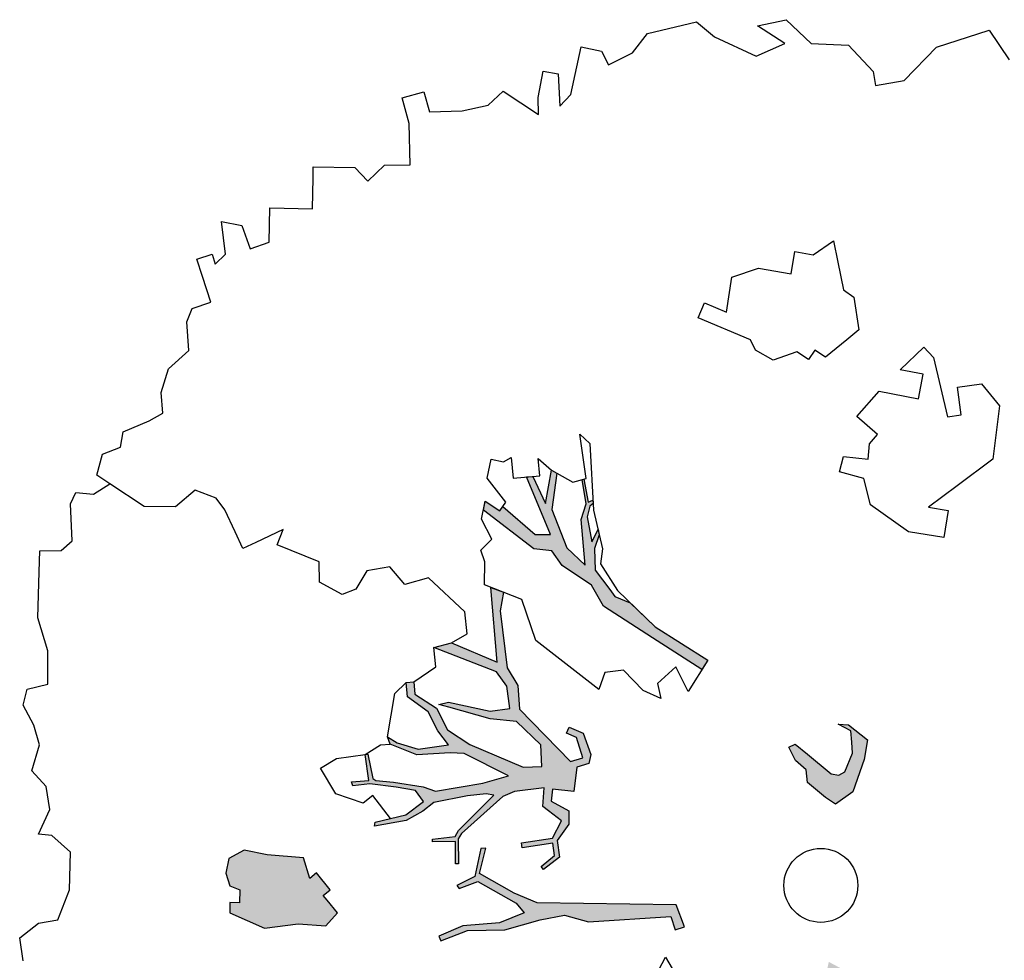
# Model space of a CAD drawing. Header units: feet. Extents: x 1377751 to 1381179, y 448542 to 452320.
# Tile 3 of 205: x 1377962 to 1377975, y 448809 to 448822. Entities that reach past the tile are written whole.
import ezdxf

# ---------------------------------------------------------------- set-up
doc = ezdxf.new("R2010")
doc.units = ezdxf.units.FT
doc.header["$MEASUREMENT"] = 0
doc.layers.add('MA- HONEY LOCUST TREE', color=3, linetype='Continuous')
doc.layers.add('VG_P_Cells', color=3, linetype='Continuous')

# ---------------------------------------------------------------- blocks, each defined once
blk = doc.blocks.new('HONEY LOCUST')
at = {"layer": 'MA- HONEY LOCUST TREE'}
h = blk.add_hatch(color=256, dxfattribs=at)
h.dxf.hatch_style = 1
edge = h.paths.add_edge_path()
edge.add_line((-0.074, -1.867), (-0.35, -3.729))
edge.add_line((-0.35, -3.729), (-0.52, -4.017))
edge.add_line((-0.52, -4.017), (-0.848, -4.448))
edge.add_line((-0.848, -4.448), (-1.173, -4.317))
edge.add_line((-1.173, -4.317), (-1.18, -4.383))
edge.add_line((-1.18, -4.383), (-0.814, -4.514))
edge.add_line((-0.814, -4.514), (-0.728, -4.771))
edge.add_line((-0.728, -4.771), (-0.682, -4.746))
edge.add_line((-0.682, -4.746), (-0.744, -4.483))
edge.add_line((-0.744, -4.483), (-0.385, -4.008))
edge.add_line((-0.385, -4.008), (-0.24, -3.918))
edge.add_line((-0.24, -3.918), (-0.149, -4.267))
edge.add_line((-0.149, -4.267), (-0.175, -4.763))
edge.add_line((-0.175, -4.763), (-0.08, -5.104))
edge.add_line((-0.08, -5.104), (-0.016, -5.084))
edge.add_line((-0.016, -5.084), (-0.105, -4.708))
edge.add_line((-0.105, -4.708), (-0.049, -4.207))
edge.add_line((-0.049, -4.207), (-0.118, -3.719))
edge.add_line((-0.118, -3.719), (-0.135, -3.383))
edge.add_line((-0.135, -3.383), (-0.006, -3.071))
edge.add_line((-0.006, -3.071), (0.071, -1.959))
edge.add_line((0.071, -1.959), (0.257, -1.927))
edge.add_line((0.257, -1.927), (0.234, -1.797))
edge.add_line((0.234, -1.797), (-0.074, -1.867))
edge = h.paths.add_edge_path()
edge.add_line((-4.328, -3.7), (-3.551, -3.71))
edge.add_line((-3.551, -3.71), (-3.297, -3.598))
edge.add_line((-3.297, -3.598), (-2.977, -3.617))
edge.add_line((-2.977, -3.617), (-2.183, -3.028))
edge.add_line((-2.183, -3.028), (-2.214, -2.855))
edge.add_line((-2.214, -2.855), (-2.496, -2.906))
edge.add_line((-2.496, -2.906), (-2.571, -3.031))
edge.add_line((-2.571, -3.031), (-2.647, -2.986))
edge.add_line((-2.647, -2.986), (-2.54, -2.806))
edge.add_line((-2.54, -2.806), (-2.242, -2.743))
edge.add_line((-2.242, -2.743), (-2.126, -2.787))
edge.add_line((-2.126, -2.787), (-2.098, -2.955))
edge.add_line((-2.098, -2.955), (-1.777, -3.035))
edge.add_line((-1.777, -3.035), (-1.847, -3.317))
edge.add_line((-1.847, -3.317), (-1.688, -3.357))
edge.add_line((-1.688, -3.357), (-1.528, -3.136))
edge.add_line((-1.528, -3.136), (-1.348, -3.16))
edge.add_line((-1.348, -3.16), (-1.152, -3.348))
edge.add_line((-1.152, -3.348), (-0.923, -3.344))
edge.add_line((-0.923, -3.344), (-0.787, -3.584))
edge.add_line((-0.787, -3.584), (-0.831, -3.609))
edge.add_line((-0.831, -3.609), (-0.953, -3.41))
edge.add_line((-0.953, -3.41), (-1.121, -3.412))
edge.add_line((-1.121, -3.412), (-1.115, -3.828))
edge.add_line((-1.115, -3.828), (-1.184, -3.829))
edge.add_line((-1.184, -3.829), (-1.19, -3.407))
edge.add_line((-1.19, -3.407), (-1.407, -3.252))
edge.add_line((-1.407, -3.252), (-1.565, -3.412))
edge.add_line((-1.565, -3.412), (-1.631, -3.479))
edge.add_line((-1.631, -3.479), (-1.881, -3.427))
edge.add_line((-1.881, -3.427), (-1.882, -3.834))
edge.add_line((-1.882, -3.834), (-1.836, -3.995))
edge.add_line((-1.836, -3.995), (-1.416, -4.617))
edge.add_line((-1.416, -4.617), (-1.35, -4.671))
edge.add_line((-1.35, -4.671), (-1.012, -4.713))
edge.add_line((-1.012, -4.713), (-1.017, -4.75))
edge.add_line((-1.017, -4.75), (-1.318, -4.712))
edge.add_line((-1.318, -4.712), (-1.357, -5.022))
edge.add_line((-1.357, -5.022), (-1.393, -5.017))
edge.add_line((-1.393, -5.017), (-1.385, -4.708))
edge.add_line((-1.385, -4.708), (-1.459, -4.653))
edge.add_line((-1.459, -4.653), (-1.871, -4.116))
edge.add_line((-1.871, -4.116), (-1.902, -4.214))
edge.add_line((-1.902, -4.214), (-1.907, -4.471))
edge.add_line((-1.907, -4.471), (-1.881, -4.93))
edge.add_line((-1.881, -4.93), (-1.783, -5.095))
edge.add_line((-1.783, -5.095), (-1.689, -5.337))
edge.add_line((-1.689, -5.337), (-1.67, -5.769))
edge.add_line((-1.67, -5.769), (-1.722, -5.754))
edge.add_line((-1.722, -5.754), (-1.767, -5.331))
edge.add_line((-1.767, -5.331), (-1.911, -5.069))
edge.add_line((-1.911, -5.069), (-2.073, -5.157))
edge.add_line((-2.073, -5.157), (-2.153, -5.409))
edge.add_line((-2.153, -5.409), (-2.243, -5.757))
edge.add_line((-2.243, -5.757), (-2.246, -5.987))
edge.add_line((-2.246, -5.987), (-2.304, -5.997))
edge.add_line((-2.304, -5.997), (-2.291, -5.762))
edge.add_line((-2.291, -5.762), (-2.646, -5.766))
edge.add_line((-2.646, -5.766), (-2.646, -5.729))
edge.add_line((-2.646, -5.729), (-2.311, -5.706))
edge.add_line((-2.311, -5.706), (-2.278, -5.67))
edge.add_line((-2.278, -5.67), (-2.222, -5.437))
edge.add_line((-2.222, -5.437), (-2.11, -5.047))
edge.add_line((-2.11, -5.047), (-2.029, -4.89))
edge.add_line((-2.029, -4.89), (-2.051, -4.242))
edge.add_line((-2.051, -4.242), (-2.105, -3.886))
edge.add_line((-2.105, -3.886), (-2.483, -4.439))
edge.add_line((-2.483, -4.439), (-2.516, -4.623))
edge.add_line((-2.516, -4.623), (-2.551, -5.076))
edge.add_line((-2.551, -5.076), (-2.74, -5.411))
edge.add_line((-2.74, -5.411), (-2.844, -5.435))
edge.add_line((-2.844, -5.435), (-2.746, -5.315))
edge.add_line((-2.746, -5.315), (-2.623, -5.049))
edge.add_line((-2.623, -5.049), (-2.627, -4.631))
edge.add_line((-2.627, -4.631), (-2.831, -4.752))
edge.add_line((-2.831, -4.752), (-3.106, -4.845))
edge.add_line((-3.106, -4.845), (-3.342, -5.097))
edge.add_line((-3.342, -5.097), (-3.537, -5.09))
edge.add_line((-3.537, -5.09), (-3.533, -4.986))
edge.add_line((-3.533, -4.986), (-3.365, -4.992))
edge.add_line((-3.365, -4.992), (-3.139, -4.727))
edge.add_line((-3.139, -4.727), (-2.828, -4.621))
edge.add_line((-2.828, -4.621), (-2.591, -4.346))
edge.add_line((-2.591, -4.346), (-2.192, -3.672))
edge.add_line((-2.192, -3.672), (-2.171, -3.422))
edge.add_line((-2.171, -3.422), (-2.463, -3.397))
edge.add_line((-2.463, -3.397), (-2.819, -3.681))
edge.add_line((-2.819, -3.681), (-2.901, -4.03))
edge.add_line((-2.901, -4.03), (-3.13, -4.562))
edge.add_line((-3.13, -4.562), (-3.184, -4.688))
edge.add_line((-3.184, -4.688), (-3.2, -4.558))
edge.add_line((-3.2, -4.558), (-3.004, -4.012))
edge.add_line((-3.004, -4.012), (-3.004, -3.748))
edge.add_line((-3.004, -3.748), (-3.308, -3.748))
edge.add_line((-3.308, -3.748), (-3.52, -3.86))
edge.add_line((-3.52, -3.86), (-3.955, -4.657))
edge.add_line((-3.955, -4.657), (-3.989, -4.411))
edge.add_line((-3.989, -4.411), (-3.646, -3.834))
edge.add_line((-3.646, -3.834), (-4.66, -3.783))
edge.add_line((-4.66, -3.783), (-4.574, -3.625))
edge.add_line((-4.574, -3.625), (-4.328, -3.7))
edge = h.paths.add_edge_path()
edge.add_line((-2.206, 0.627), (-2.178, 0.765))
edge.add_line((-2.178, 0.765), (-1.943, 0.991))
edge.add_line((-1.943, 0.991), (-1.689, 0.913))
edge.add_line((-1.689, 0.913), (-1.273, 0.7))
edge.add_line((-1.273, 0.7), (-1.139, 0.447))
edge.add_line((-1.139, 0.447), (-1.246, 0.324))
edge.add_line((-1.246, 0.324), (-1.482, 0.112))
edge.add_line((-1.482, 0.112), (-1.654, 0.117))
edge.add_line((-1.654, 0.117), (-1.798, -0.009))
edge.add_line((-1.798, -0.009), (-1.988, -0.074))
edge.add_line((-1.988, -0.074), (-2.018, 0.014))
edge.add_line((-2.018, 0.014), (-1.858, 0.163))
edge.add_line((-1.858, 0.163), (-1.555, 0.445))
edge.add_line((-1.555, 0.445), (-1.524, 0.546))
edge.add_line((-1.524, 0.546), (-1.556, 0.63))
edge.add_line((-1.556, 0.63), (-1.794, 0.766))
edge.add_line((-1.794, 0.766), (-1.942, 0.775))
edge.add_line((-1.942, 0.775), (-2.093, 0.784))
edge.add_line((-2.093, 0.784), (-2.206, 0.627))
edge = h.paths.add_edge_path()
edge.add_line((0.961, 0.076), (1.125, 0.303))
edge.add_line((1.125, 0.303), (1.497, 0.09))
edge.add_line((1.497, 0.09), (1.752, -0.111))
edge.add_line((1.752, -0.111), (1.752, -0.274))
edge.add_line((1.752, -0.274), (1.499, -0.274))
edge.add_line((1.499, -0.274), (1.304, -0.064))
edge.add_line((1.304, -0.064), (1.344, -0.301))
edge.add_line((1.344, -0.301), (1.259, -0.347))
edge.add_line((1.259, -0.347), (1.202, -0.012))
edge.add_line((1.202, -0.012), (0.961, 0.076))
edge = h.paths.add_edge_path()
edge.add_line((2.601, 0.256), (2.739, 0.373))
edge.add_line((2.739, 0.373), (3.255, 0.433))
edge.add_line((3.255, 0.433), (3.502, 0.411))
edge.add_line((3.502, 0.411), (3.621, 0.45))
edge.add_line((3.621, 0.45), (3.589, 0.503))
edge.add_line((3.589, 0.503), (3.492, 0.445))
edge.add_line((3.492, 0.445), (3.305, 0.476))
edge.add_line((3.305, 0.476), (3.362, 0.57))
edge.add_line((3.362, 0.57), (3.752, 0.703))
edge.add_line((3.752, 0.703), (3.96, 0.827))
edge.add_line((3.96, 0.827), (4.041, 0.843))
edge.add_line((4.041, 0.843), (3.91, 0.86))
edge.add_line((3.91, 0.86), (3.555, 0.73))
edge.add_line((3.555, 0.73), (3.297, 0.667))
edge.add_line((3.297, 0.667), (3.116, 0.622))
edge.add_line((3.116, 0.622), (2.76, 0.581))
edge.add_line((2.76, 0.581), (2.601, 0.256))
edge = h.paths.add_edge_path()
edge.add_line((-1.204, 3.024), (-1.081, 3.28))
edge.add_line((-1.081, 3.28), (-1.122, 4.089))
edge.add_line((-1.122, 4.089), (-1.614, 4.744))
edge.add_line((-1.614, 4.744), (-2.16, 4.886))
edge.add_line((-2.16, 4.886), (-2.151, 4.976))
edge.add_line((-2.151, 4.976), (-2.008, 4.962))
edge.add_line((-2.008, 4.962), (-1.855, 4.901))
edge.add_line((-1.855, 4.901), (-1.66, 4.86))
edge.add_line((-1.66, 4.86), (-1.606, 4.881))
edge.add_line((-1.606, 4.881), (-1.494, 4.788))
edge.add_line((-1.494, 4.788), (-1.44, 4.69))
edge.add_line((-1.44, 4.69), (-1.215, 4.489))
edge.add_line((-1.215, 4.489), (-1.237, 4.87))
edge.add_line((-1.237, 4.87), (-1.178, 5.189))
edge.add_line((-1.178, 5.189), (-1.09, 5.173))
edge.add_line((-1.09, 5.173), (-1.082, 4.487))
edge.add_line((-1.082, 4.487), (-0.883, 4.082))
edge.add_line((-0.883, 4.082), (-0.864, 3.491))
edge.add_line((-0.864, 3.491), (-0.771, 3.242))
edge.add_line((-0.771, 3.242), (-0.595, 3.213))
edge.add_line((-0.595, 3.213), (-0.462, 3.482))
edge.add_line((-0.462, 3.482), (-0.372, 4.13))
edge.add_line((-0.372, 4.13), (-0.498, 4.612))
edge.add_line((-0.498, 4.612), (-0.463, 4.56))
edge.add_line((-0.463, 4.56), (-0.198, 4.737))
edge.add_line((-0.198, 4.737), (-0.041, 5.026))
edge.add_line((-0.041, 5.026), (0.016, 4.995))
edge.add_line((0.016, 4.995), (-0.208, 4.582))
edge.add_line((-0.208, 4.582), (-0.259, 4.383))
edge.add_line((-0.259, 4.383), (-0.196, 4.041))
edge.add_line((-0.196, 4.041), (-0.202, 3.561))
edge.add_line((-0.202, 3.561), (-0.277, 3.424))
edge.add_line((-0.277, 3.424), (-0.342, 3.024))
edge.add_line((-0.342, 3.024), (-0.477, 2.88))
edge.add_line((-0.477, 2.88), (-0.989, 3.103))
edge.add_line((-0.989, 3.103), (-1.204, 3.024))
edge = h.paths.add_edge_path()
edge.add_line((-3.183, -1.103), (-3.697, -1.708))
edge.add_line((-3.697, -1.708), (-4.208, -2.309))
edge.add_line((-4.208, -2.309), (-4.508, -2.432))
edge.add_line((-4.508, -2.432), (-4.824, -2.791))
edge.add_line((-4.824, -2.791), (-5.042, -2.903))
edge.add_line((-5.042, -2.903), (-5.101, -3.141))
edge.add_line((-5.101, -3.141), (-5.708, -3.746))
edge.add_line((-5.708, -3.746), (-5.824, -3.705))
edge.add_line((-5.824, -3.705), (-5.667, -3.526))
edge.add_line((-5.667, -3.526), (-5.72, -3.479))
edge.add_line((-5.72, -3.479), (-5.29, -3.097))
edge.add_line((-5.29, -3.097), (-5.263, -2.889))
edge.add_line((-5.263, -2.889), (-6.076, -3.109))
edge.add_line((-6.076, -3.109), (-6.072, -3.022))
edge.add_line((-6.072, -3.022), (-5.684, -2.901))
edge.add_line((-5.684, -2.901), (-6.12, -2.76))
edge.add_line((-6.12, -2.76), (-6.071, -2.695))
edge.add_line((-6.071, -2.695), (-5.592, -2.828))
edge.add_line((-5.592, -2.828), (-5.056, -2.696))
edge.add_line((-5.056, -2.696), (-4.789, -2.481))
edge.add_line((-4.789, -2.481), (-5.409, -2.452))
edge.add_line((-5.409, -2.452), (-5.608, -2.357))
edge.add_line((-5.608, -2.357), (-5.941, -2.366))
edge.add_line((-5.941, -2.366), (-5.944, -2.344))
edge.add_line((-5.944, -2.344), (-5.626, -2.33))
edge.add_line((-5.626, -2.33), (-5.647, -2.26))
edge.add_line((-5.647, -2.26), (-5.601, -2.264))
edge.add_line((-5.601, -2.264), (-5.571, -2.313))
edge.add_line((-5.571, -2.313), (-5.433, -2.367))
edge.add_line((-5.433, -2.367), (-5.09, -2.348))
edge.add_line((-5.09, -2.348), (-5.243, -2.244))
edge.add_line((-5.243, -2.244), (-5.172, -2.237))
edge.add_line((-5.172, -2.237), (-4.995, -2.325))
edge.add_line((-4.995, -2.325), (-4.706, -2.353))
edge.add_line((-4.706, -2.353), (-4.42, -2.191))
edge.add_line((-4.42, -2.191), (-4.318, -2.138))
edge.add_line((-4.318, -2.138), (-4.203, -1.943))
edge.add_line((-4.203, -1.943), (-3.837, -1.654))
edge.add_line((-3.837, -1.654), (-3.298, -1.008))
edge.add_line((-3.298, -1.008), (-3.183, -1.103))
h = blk.add_hatch(color=256, dxfattribs=at)
edge = h.paths.add_edge_path()
edge.add_line((-0.575, -6.422), (-0.761, -6.537))
edge.add_line((-0.761, -6.537), (-0.831, -6.58))
edge.add_line((-0.831, -6.58), (-0.896, -6.476))
edge.add_line((-0.896, -6.476), (-1.146, -6.631))
edge.add_line((-1.146, -6.631), (-1.084, -6.731))
edge.add_line((-1.084, -6.731), (-1.373, -6.777))
edge.add_line((-1.373, -6.777), (-1.474, -7.258))
edge.add_line((-1.474, -7.258), (-1.58, -7.558))
edge.add_line((-1.58, -7.558), (-1.497, -7.777))
edge.add_line((-1.497, -7.777), (-1.305, -7.848))
edge.add_line((-1.305, -7.848), (-1.13, -7.816))
edge.add_line((-1.13, -7.816), (-1.058, -7.689))
edge.add_line((-1.058, -7.689), (-0.883, -7.717))
edge.add_line((-0.883, -7.717), (-0.902, -7.843))
edge.add_line((-0.902, -7.843), (-0.768, -7.864))
edge.add_line((-0.768, -7.864), (-0.498, -7.426))
edge.add_line((-0.498, -7.426), (-0.498, -6.965))
edge.add_line((-0.498, -6.965), (-0.421, -6.598))
edge.add_line((-0.421, -6.598), (-0.575, -6.422))
for p, q in [((-11.233, 3.889, 17.496), (-10.802, 4.104, 17.496)), ((-11.099, 3.151, 17.496), (-11.233, 3.889, 17.496)), ((-6.509, 3.152, 17.496), (-6.182, 3.355, 17.496)), ((-6.182, 3.355, 17.496), (-5.482, 3.173, 17.496)), ((-10.71, 2.659, 17.496), (-11.099, 3.151, 17.496)), ((-6.507, 2.826, 17.496), (-6.509, 3.152, 17.496)), ((-5.482, 3.173, 17.496), (-5.188, 2.646, 17.496)), ((-6.132, 2.828, 17.496), (-6.507, 2.826, 17.496)), ((-6.13, 2.64, 17.496), (-6.132, 2.828, 17.496)), ((-10.697, 2.267, 17.496), (-10.71, 2.659, 17.496)), ((-7.103, 2.446, 17.496), (-6.95, 2.557, 17.496)), ((-6.95, 2.557, 17.496), (-6.13, 2.64, 17.496)), ((-5.188, 2.646, 17.496), (-4.951, 2.222, 17.496)), ((-6.844, 2.089, 17.496), (-7.103, 2.446, 17.496)), ((-4.951, 2.222, 17.496), (-4.873, 2.483, 17.496)), ((-4.873, 2.483, 17.496), (-4.518, 2.377, 17.496)), ((-10.889, 2.261, 17.496), (-10.697, 2.267, 17.496)), ((-6.743, 2.391, 17.496), (-6.844, 2.089, 17.496)), ((-6.422, 2.284, 17.496), (-6.743, 2.391, 17.496)), ((-6.595, 1.768, 17.496), (-6.422, 2.284, 17.496)), ((-4.518, 2.377, 17.496), (-4.659, 1.91, 17.496)), ((-11.284, 1.978, 17.496), (-10.889, 2.261, 17.496)), ((-11.376, 1.48, 17.496), (-11.284, 1.978, 17.496)), ((-4.659, 1.91, 17.496), (-5.086, 1.449, 17.496)), ((-6.293, 1.426, 17.496), (-6.595, 1.768, 17.496)), ((-8.017, 1.473, 17.496), (-7.899, 1.599, 17.496)), ((-7.899, 1.599, 17.496), (-7.453, 1.609, 17.496)), ((-7.453, 1.609, 17.496), (-7.342, 1.427, 17.496)), ((-6.017, 1.668, 17.496), (-6.293, 1.426, 17.496)), ((-6.016, 1.669, 17.496), (-6.017, 1.668, 17.496)), ((-5.908, 1.547, 17.496), (-6.016, 1.669, 17.496)), ((-11.737, 1.188, 17.496), (-11.376, 1.48, 17.496)), ((-8.395, 1.447, 17.496), (-8.017, 1.473, 17.496)), ((-5.705, 1.5, 17.496), (-5.908, 1.547, 17.496)), ((-5.781, 1.177, 17.496), (-5.705, 1.5, 17.496)), ((-8.689, 1.427, 17.496), (-8.395, 1.447, 17.496)), ((-8.541, 1.129, 17.496), (-8.689, 1.427, 17.496)), ((-7.342, 1.427, 17.496), (-7.148, 1.11, 17.496)), ((-5.452, 1.408, 17.496), (-5.584, 1.094, 17.496)), ((-5.086, 1.449, 17.496), (-5.452, 1.408, 17.496)), ((-11.707, 0.793, 17.496), (-11.737, 1.188, 17.496)), ((-11.423, 1.128, 17.496), (-11.707, 0.793, 17.496)), ((-11.301, 0.722, 17.496), (-11.423, 1.128, 17.496)), ((-8.615, 0.89, 17.496), (-8.541, 1.129, 17.496)), ((-7.148, 1.11, 17.496), (-7.261, 0.982, 17.496)), ((-5.584, 1.094, 17.496), (-5.781, 1.177, 17.496)), ((-7.261, 0.982, 17.496), (-7.145, 0.88, 17.496)), ((-2.178, 0.765, 17.496), (-1.943, 0.991, 17.496)), ((-1.943, 0.991, 17.496), (-1.689, 0.913, 17.496)), ((-8.324, 0.799, 17.496), (-8.615, 0.89, 17.496)), ((-8.456, 0.374, 17.496), (-8.324, 0.799, 17.496)), ((-7.145, 0.88, 17.496), (-7.271, 0.736, 17.496)), ((-1.689, 0.913, 17.496), (-1.273, 0.7, 17.496)), ((-11.636, 0.196, 17.496), (-11.301, 0.722, 17.496)), ((-7.271, 0.736, 17.496), (-7.2, 0.405, 17.496)), ((-2.093, 0.784, 17.496), (-2.206, 0.627, 17.496)), ((-2.206, 0.627, 17.496), (-2.178, 0.765, 17.496)), ((-1.942, 0.775, 17.496), (-2.093, 0.784, 17.496)), ((-1.794, 0.766, 17.496), (-1.942, 0.775, 17.496)), ((-1.556, 0.63, 17.496), (-1.794, 0.766, 17.496)), ((-1.273, 0.7, 17.496), (-1.139, 0.447, 17.496)), ((-1.524, 0.546, 17.496), (-1.556, 0.63, 17.496)), ((-1.555, 0.445, 17.496), (-1.524, 0.546, 17.496)), ((-7.2, 0.405, 17.496), (-7.366, 0.188, 17.496)), ((-1.858, 0.163, 17.496), (-1.555, 0.445, 17.496)), ((-1.139, 0.447, 17.496), (-1.246, 0.324, 17.496)), ((-8.385, 0, 17.496), (-8.456, 0.374, 17.496)), ((-1.246, 0.324, 17.496), (-1.482, 0.112, 17.496)), ((-11.869, -0.017, 17.496), (-11.636, 0.196, 17.496)), ((-7.511, 0.139, 17.496), (-7.899, -0.523, 17.496)), ((-7.366, 0.188, 17.496), (-7.511, 0.139, 17.496)), ((-2.018, 0.014, 17.496), (-1.858, 0.163, 17.496)), ((-7.925, -0.134, 17.496), (-8.385, 0, 17.496)), ((-1.988, -0.074, 17.496), (-2.018, 0.014, 17.496)), ((-1.654, 0.117, 17.496), (-1.798, -0.009, 17.496)), ((-1.482, 0.112, 17.496), (-1.654, 0.117, 17.496)), ((-11.798, -0.695, 17.496), (-11.869, -0.017, 17.496)), ((-1.798, -0.009, 17.496), (-1.988, -0.074, 17.496)), ((-8.088, -0.413, 17.496), (-7.925, -0.134, 17.496)), ((-7.899, -0.523, 17.496), (-8.088, -0.413, 17.496)), ((-11.569, -0.929, 17.496), (-11.798, -0.695, 17.496)), ((-11.448, -1.274, 17.496), (-11.569, -0.929, 17.496)), ((-3.837, -1.654, 17.496), (-3.298, -1.008, 17.496)), ((-3.837, -1.654, 17.496), (-3.298, -1.008, 17.496)), ((-3.298, -1.008, 17.496), (-2.911, -1.326, 17.496)), ((-3.298, -1.008, 17.496), (-3.183, -1.103, 17.496)), ((-3.183, -1.103, 17.496), (-3.697, -1.708, 17.496)), ((-3.183, -1.103, 17.496), (-3.183, -1.103, 17.496)), ((-11.644, -1.343, 17.496), (-11.448, -1.274, 17.496)), ((-2.911, -1.326, 17.496), (-3.264, -1.447, 17.496)), ((-11.739, -1.609, 17.496), (-11.644, -1.343, 17.496)), ((-3.264, -1.447, 17.496), (-3.074, -1.722, 17.496)), ((-11.119, -1.83, 17.496), (-11.739, -1.609, 17.496)), ((-4.391, -2.092, 17.496), (-3.837, -1.654, 17.496)), ((-3.697, -1.708, 17.496), (-4.208, -2.309, 17.496)), ((-4.203, -1.943, 17.496), (-3.837, -1.654, 17.496)), ((-3.074, -1.722, 17.496), (-2.868, -1.705, 17.496)), ((-2.868, -1.705, 17.496), (-3.006, -1.928, 17.496)), ((-10.985, -2.002, 17.496), (-11.119, -1.83, 17.496)), ((0.234, -1.797, 17.496), (-0.074, -1.867, 17.496)), ((0.257, -1.927, 17.496), (0.234, -1.797, 17.496)), ((-11.483, -2.162, 17.496), (-11.419, -1.966, 17.496)), ((-11.419, -1.966, 17.496), (-10.985, -2.002, 17.496)), ((-4.318, -2.138, 17.496), (-4.203, -1.943, 17.496)), ((-3.006, -1.928, 17.496), (-3.315, -2.152, 17.496)), ((-0.074, -1.867, 17.496), (-0.35, -3.729, 17.496)), ((-0.074, -1.867, 17.496), (-0.074, -1.867, 17.496)), ((-0.006, -3.071, 17.496), (0.071, -1.959, 17.496)), ((0.071, -1.959, 17.496), (0.257, -1.927, 17.496)), ((0.606, -2.104, 17.496), (0.932, -1.965, 17.496)), ((-4.778, -2.272, 17.496), (-4.391, -2.092, 17.496)), ((0.835, -2.266, 17.496), (0.606, -2.104, 17.496)), ((-11.136, -2.275, 17.496), (-11.483, -2.162, 17.496)), ((-6.553, -2.317, 17.496), (-6.411, -2.201, 17.496)), ((-6.411, -2.201, 17.496), (-5.509, -2.271, 17.496)), ((-5.626, -2.33, 17.496), (-5.647, -2.26, 17.496)), ((-5.647, -2.26, 17.496), (-5.601, -2.264, 17.496)), ((-5.509, -2.271, 17.496), (-4.978, -2.217, 17.496)), ((-5.243, -2.244, 17.496), (-5.172, -2.237, 17.496)), ((-5.09, -2.348, 17.496), (-5.243, -2.244, 17.496)), ((-5.172, -2.237, 17.496), (-4.995, -2.325, 17.496)), ((-4.978, -2.217, 17.496), (-4.778, -2.272, 17.496)), ((-4.706, -2.353, 17.496), (-4.42, -2.191, 17.496)), ((-4.42, -2.191, 17.496), (-4.318, -2.138, 17.496)), ((-3.315, -2.152, 17.496), (-3.315, -2.41, 17.496)), ((-11.285, -2.732, 17.496), (-10.908, -2.299, 17.496)), ((-10.908, -2.299, 17.496), (-11.136, -2.275, 17.496)), ((-5.949, -2.311, 17.496), (-6.553, -2.317, 17.496)), ((-5.922, -2.498, 17.496), (-5.949, -2.311, 17.496)), ((-5.944, -2.344, 17.496), (-5.626, -2.33, 17.496)), ((-5.941, -2.366, 17.496), (-5.944, -2.344, 17.496)), ((-5.608, -2.357, 17.496), (-5.941, -2.366, 17.496)), ((-5.409, -2.452, 17.496), (-5.608, -2.357, 17.496)), ((-5.601, -2.264, 17.496), (-5.571, -2.313, 17.496)), ((-5.571, -2.313, 17.496), (-5.433, -2.367, 17.496)), ((-5.433, -2.367, 17.496), (-5.09, -2.348, 17.496)), ((-4.995, -2.325, 17.496), (-4.706, -2.353, 17.496)), ((-4.208, -2.309, 17.496), (-4.508, -2.432, 17.496)), ((-6.12, -2.76, 17.496), (-5.922, -2.498, 17.496)), ((-4.789, -2.481, 17.496), (-5.409, -2.452, 17.496)), ((-5.056, -2.696, 17.496), (-4.789, -2.481, 17.496)), ((-4.508, -2.432, 17.496), (-4.824, -2.791, 17.496)), ((-3.1, -2.521, 17.496), (-3.866, -3.278, 17.496)), ((-3.315, -2.41, 17.496), (-3.1, -2.521, 17.496)), ((-11.126, -2.959, 17.496), (-11.285, -2.732, 17.496)), ((-6.302, -2.92, 17.496), (-6.12, -2.76, 17.496)), ((-6.12, -2.76, 17.496), (-6.071, -2.695, 17.496)), ((-5.684, -2.901, 17.496), (-6.12, -2.76, 17.496)), ((-6.071, -2.695, 17.496), (-5.592, -2.828, 17.496)), ((-5.592, -2.828, 17.496), (-5.056, -2.696, 17.496)), ((-4.824, -2.791, 17.496), (-5.042, -2.903, 17.496)), ((-2.54, -2.806, 17.496), (-2.242, -2.743, 17.496)), ((-2.242, -2.743, 17.496), (-2.126, -2.787, 17.496)), ((-2.126, -2.787, 17.496), (-2.098, -2.955, 17.496)), ((-6.069, -2.929, 17.496), (-6.302, -2.92, 17.496)), ((-5.263, -2.889, 17.496), (-6.076, -3.109, 17.496)), ((-6.072, -3.022, 17.496), (-5.684, -2.901, 17.496)), ((-5.29, -3.097, 17.496), (-5.263, -2.889, 17.496)), ((-5.042, -2.903, 17.496), (-5.101, -3.141, 17.496)), ((-2.647, -2.986, 17.496), (-2.54, -2.806, 17.496)), ((-2.496, -2.906, 17.496), (-2.571, -3.031, 17.496)), ((-2.214, -2.855, 17.496), (-2.496, -2.906, 17.496)), ((-2.183, -3.028, 17.496), (-2.214, -2.855, 17.496)), ((-11.095, -3.317, 17.496), (-11.126, -2.959, 17.496)), ((-6.083, -3.289, 17.496), (-6.069, -2.929, 17.496)), ((-6.076, -3.109, 17.496), (-6.072, -3.022, 17.496)), ((-2.977, -3.617, 17.496), (-2.183, -3.028, 17.496)), ((-2.571, -3.031, 17.496), (-2.647, -2.986, 17.496)), ((-2.098, -2.955, 17.496), (-1.777, -3.035, 17.496)), ((-1.777, -3.035, 17.496), (-1.847, -3.317, 17.496)), ((-5.72, -3.479, 17.496), (-5.29, -3.097, 17.496)), ((-5.101, -3.141, 17.496), (-5.708, -3.746, 17.496)), ((-1.688, -3.357, 17.496), (-1.528, -3.136, 17.496)), ((-1.528, -3.136, 17.496), (-1.348, -3.16, 17.496)), ((-1.348, -3.16, 17.496), (-1.152, -3.348, 17.496)), ((-0.135, -3.383, 17.496), (-0.006, -3.071, 17.496)), ((-11.142, -3.757, 17.496), (-11.095, -3.317, 17.496)), ((-6.321, -3.391, 17.496), (-6.361, -3.278, 17.496)), ((-6.361, -3.278, 17.496), (-6.083, -3.289, 17.496)), ((-3.866, -3.278, 17.496), (-4.444, -3.388, 17.496)), ((-1.847, -3.317, 17.496), (-1.688, -3.357, 17.496)), ((-1.407, -3.252, 17.496), (-1.565, -3.412, 17.496)), ((-1.19, -3.407, 17.496), (-1.407, -3.252, 17.496)), ((-6.376, -3.551, 17.496), (-6.321, -3.391, 17.496)), ((-5.774, -3.432, 17.496), (-6.128, -3.637, 17.496)), ((-5.667, -3.526, 17.496), (-5.774, -3.432, 17.496)), ((-4.444, -3.388, 17.496), (-4.703, -3.863, 17.496)), ((-2.463, -3.397, 17.496), (-2.819, -3.681, 17.496)), ((-2.171, -3.422, 17.496), (-2.463, -3.397, 17.496)), ((-2.192, -3.672, 17.496), (-2.171, -3.422, 17.496)), ((-1.881, -3.427, 17.496), (-1.882, -3.834, 17.496)), ((-1.631, -3.479, 17.496), (-1.881, -3.427, 17.496)), ((-1.565, -3.412, 17.496), (-1.631, -3.479, 17.496)), ((-1.184, -3.829, 17.496), (-1.19, -3.407, 17.496)), ((-1.152, -3.348, 17.496), (-0.923, -3.344, 17.496)), ((-0.953, -3.41, 17.496), (-1.121, -3.412, 17.496)), ((-1.121, -3.412, 17.496), (-1.115, -3.828, 17.496)), ((-0.831, -3.609, 17.496), (-0.953, -3.41, 17.496)), ((-0.923, -3.344, 17.496), (-0.787, -3.584, 17.496)), ((-0.118, -3.719, 17.496), (-0.135, -3.383, 17.496)), ((-6.128, -3.637, 17.496), (-6.376, -3.551, 17.496)), ((-5.824, -3.705, 17.496), (-5.667, -3.526, 17.496)), ((-5.824, -3.705, 17.496), (-5.667, -3.526, 17.496)), ((-5.667, -3.526, 17.496), (-5.72, -3.479, 17.496)), ((-0.787, -3.584, 17.496), (-0.831, -3.609, 17.496)), ((-5.592, -3.787, 17.496), (-5.824, -3.705, 17.496)), ((-5.708, -3.746, 17.496), (-5.824, -3.705, 17.496)), ((-5.303, -3.685, 17.496), (-5.592, -3.787, 17.496)), ((-5.178, -3.853, 17.496), (-5.303, -3.685, 17.496)), ((-4.66, -3.783, 17.496), (-4.574, -3.625, 17.496)), ((-4.574, -3.625, 17.496), (-4.328, -3.7, 17.496)), ((-4.328, -3.7, 17.496), (-3.551, -3.71, 17.496)), ((-4.328, -3.7, 17.496), (-4.328, -3.7, 17.496)), ((-3.551, -3.71, 17.496), (-3.297, -3.598, 17.496)), ((-3.297, -3.598, 17.496), (-2.977, -3.617, 17.496)), ((-2.819, -3.681, 17.496), (-2.901, -4.03, 17.496)), ((-2.591, -4.346, 17.496), (-2.192, -3.672, 17.496)), ((-0.049, -4.207, 17.496), (-0.118, -3.719, 17.496)), ((-11.418, -3.795, 17.496), (-11.142, -3.757, 17.496)), ((-11.377, -4.098, 17.496), (-11.418, -3.795, 17.496)), ((-5.015, -3.82, 17.496), (-5.178, -3.853, 17.496)), ((-4.703, -3.863, 17.496), (-5.015, -3.82, 17.496)), ((-3.646, -3.834, 17.496), (-4.66, -3.783, 17.496)), ((-3.989, -4.411, 17.496), (-3.646, -3.834, 17.496)), ((-3.308, -3.748, 17.496), (-3.52, -3.86, 17.496)), ((-3.004, -3.748, 17.496), (-3.308, -3.748, 17.496)), ((-3.004, -4.012, 17.496), (-3.004, -3.748, 17.496)), ((-1.882, -3.834, 17.496), (-1.836, -3.995, 17.496)), ((-1.115, -3.828, 17.496), (-1.184, -3.829, 17.496)), ((-0.35, -3.729, 17.496), (-0.52, -4.017, 17.496)), ((-3.52, -3.86, 17.496), (-3.955, -4.657, 17.496)), ((-2.105, -3.886, 17.496), (-2.483, -4.439, 17.496)), ((-2.051, -4.242, 17.496), (-2.105, -3.886, 17.496)), ((-0.385, -4.008, 17.496), (-0.24, -3.918, 17.496)), ((-0.24, -3.918, 17.496), (-0.149, -4.267, 17.496)), ((-11.018, -4.049, 17.496), (-11.377, -4.098, 17.496)), ((-10.466, -4.11, 17.496), (-11.018, -4.049, 17.496)), ((-10.504, -4.455, 17.496), (-10.466, -4.11, 17.496)), ((-3.2, -4.558, 17.496), (-3.004, -4.012, 17.496)), ((-2.901, -4.03, 17.496), (-3.13, -4.562, 17.496)), ((-1.871, -4.116, 17.496), (-1.902, -4.214, 17.496)), ((-1.459, -4.653, 17.496), (-1.871, -4.116, 17.496)), ((-1.836, -3.995, 17.496), (-1.416, -4.617, 17.496)), ((-0.52, -4.017, 17.496), (-0.848, -4.448, 17.496)), ((-0.744, -4.483, 17.496), (-0.385, -4.008, 17.496)), ((-4.379, -4.175, 17.496), (-4.898, -4.603, 17.496)), ((-4.078, -4.184, 17.496), (-4.379, -4.175, 17.496)), ((-3.989, -4.411, 17.496), (-4.078, -4.184, 17.496)), ((-2.029, -4.89, 17.496), (-2.051, -4.242, 17.496)), ((-1.902, -4.214, 17.496), (-1.907, -4.471, 17.496)), ((-0.105, -4.708, 17.496), (-0.049, -4.207, 17.496)), ((-2.828, -4.621, 17.496), (-2.591, -4.346, 17.496)), ((-1.173, -4.317, 17.496), (-1.18, -4.383, 17.496)), ((-1.18, -4.383, 17.496), (-0.814, -4.514, 17.496)), ((-0.848, -4.448, 17.496), (-1.173, -4.317, 17.496)), ((-0.149, -4.267, 17.496), (-0.175, -4.763, 17.496)), ((-10.321, -4.707, 17.496), (-10.504, -4.455, 17.496)), ((-3.955, -4.657, 17.496), (-3.989, -4.411, 17.496)), ((-3.955, -4.657, 17.496), (-3.989, -4.411, 17.496)), ((-2.483, -4.439, 17.496), (-2.516, -4.623, 17.496)), ((-1.907, -4.471, 17.496), (-1.881, -4.93, 17.496)), ((-0.814, -4.514, 17.496), (-0.728, -4.771, 17.496)), ((-0.682, -4.746, 17.496), (-0.744, -4.483, 17.496)), ((-4.898, -4.603, 17.496), (-4.854, -4.93, 17.496)), ((-3.692, -4.665, 17.496), (-3.955, -4.657, 17.496)), ((-3.184, -4.688, 17.496), (-3.2, -4.558, 17.496)), ((-3.13, -4.562, 17.496), (-3.184, -4.688, 17.496)), ((-3.139, -4.727, 17.496), (-2.828, -4.621, 17.496)), ((-2.627, -4.631, 17.496), (-2.831, -4.752, 17.496)), ((-2.623, -5.049, 17.496), (-2.627, -4.631, 17.496)), ((-2.516, -4.623, 17.496), (-2.551, -5.076, 17.496)), ((-1.385, -4.708, 17.496), (-1.459, -4.653, 17.496)), ((-1.416, -4.617, 17.496), (-1.35, -4.671, 17.496)), ((-10.528, -4.858, 17.496), (-10.321, -4.707, 17.496)), ((-3.533, -4.986, 17.496), (-3.692, -4.665, 17.496)), ((-3.365, -4.992, 17.496), (-3.139, -4.727, 17.496)), ((-2.831, -4.752, 17.496), (-3.106, -4.845, 17.496)), ((-1.393, -5.017, 17.496), (-1.385, -4.708, 17.496)), ((-1.318, -4.712, 17.496), (-1.357, -5.022, 17.496)), ((-1.35, -4.671, 17.496), (-1.012, -4.713, 17.496)), ((-1.017, -4.75, 17.496), (-1.318, -4.712, 17.496)), ((-1.012, -4.713, 17.496), (-1.017, -4.75, 17.496)), ((-0.728, -4.771, 17.496), (-0.682, -4.746, 17.496)), ((-0.175, -4.763, 17.496), (-0.08, -5.104, 17.496)), ((-0.016, -5.084, 17.496), (-0.105, -4.708, 17.496)), ((-10.613, -5.412, 17.496), (-10.528, -4.858, 17.496)), ((-3.106, -4.845, 17.496), (-3.342, -5.097, 17.496)), ((-2.11, -5.047, 17.496), (-2.029, -4.89, 17.496)), ((-4.854, -4.93, 17.496), (-5.115, -5.1, 17.496)), ((-3.537, -5.09, 17.496), (-3.533, -4.986, 17.496)), ((-3.537, -5.09, 17.496), (-3.533, -4.986, 17.496)), ((-3.533, -4.986, 17.496), (-3.365, -4.992, 17.496)), ((-2.746, -5.315, 17.496), (-2.623, -5.049, 17.496)), ((-2.222, -5.437, 17.496), (-2.11, -5.047, 17.496)), ((-1.881, -4.93, 17.496), (-1.783, -5.095, 17.496)), ((-1.357, -5.022, 17.496), (-1.393, -5.017, 17.496)), ((-5.115, -5.1, 17.496), (-5.104, -5.417, 17.496)), ((-3.342, -5.097, 17.496), (-3.537, -5.09, 17.496)), ((-3.411, -5.258, 17.496), (-3.537, -5.09, 17.496)), ((-2.551, -5.076, 17.496), (-2.74, -5.411, 17.496)), ((-2.073, -5.157, 17.496), (-2.153, -5.409, 17.496)), ((-1.911, -5.069, 17.496), (-2.073, -5.157, 17.496)), ((-1.767, -5.331, 17.496), (-1.911, -5.069, 17.496)), ((-1.783, -5.095, 17.496), (-1.689, -5.337, 17.496)), ((-0.08, -5.104, 17.496), (-0.016, -5.084, 17.496)), ((-2.844, -5.435, 17.496), (-3.411, -5.258, 17.496)), ((-2.844, -5.435, 17.496), (-2.746, -5.315, 17.496)), ((-10.464, -5.435, 17.496), (-10.613, -5.412, 17.496)), ((-10.051, -5.498, 17.496), (-10.464, -5.435, 17.496)), ((-5.104, -5.417, 17.496), (-4.877, -5.598, 17.496)), ((-2.74, -5.411, 17.496), (-2.844, -5.435, 17.496)), ((-2.74, -5.411, 17.496), (-2.844, -5.435, 17.496)), ((-2.748, -5.543, 17.496), (-2.74, -5.411, 17.496)), ((-2.278, -5.67, 17.496), (-2.222, -5.437, 17.496)), ((-2.153, -5.409, 17.496), (-2.243, -5.757, 17.496)), ((-1.722, -5.754, 17.496), (-1.767, -5.331, 17.496)), ((-1.689, -5.337, 17.496), (-1.67, -5.769, 17.496)), ((-10.139, -6.07, 17.496), (-10.051, -5.498, 17.496)), ((-2.646, -5.766, 17.496), (-2.748, -5.543, 17.496)), ((-1.745, -5.543, 17.496), (-2.081, -5.739, 17.496)), ((-4.877, -5.598, 17.496), (-4.832, -5.79, 17.496)), ((-2.646, -5.729, 17.496), (-2.311, -5.706, 17.496)), ((-2.311, -5.706, 17.496), (-2.278, -5.67, 17.496)), ((-4.832, -5.79, 17.496), (-5.036, -6.073, 17.496)), ((-2.646, -5.766, 17.496), (-2.646, -5.729, 17.496)), ((-2.291, -5.762, 17.496), (-2.646, -5.766, 17.496)), ((-2.645, -6.159, 17.496), (-2.646, -5.766, 17.496)), ((-2.304, -5.997, 17.496), (-2.291, -5.762, 17.496)), ((-2.243, -5.757, 17.496), (-2.246, -5.987, 17.496)), ((-2.081, -5.739, 17.496), (-1.998, -5.882, 17.496)), ((-1.67, -5.769, 17.496), (-1.722, -5.754, 17.496)), ((-2.246, -5.987, 17.496), (-2.304, -5.997, 17.496)), ((-1.998, -5.882, 17.496), (-2.173, -6.23, 17.496)), ((-9.68, -6.14, 17.496), (-10.139, -6.07, 17.496)), ((-5.308, -6.039, 17.496), (-5.613, -6.571, 17.496)), ((-5.036, -6.073, 17.496), (-5.308, -6.039, 17.496)), ((-9.624, -6.406, 17.496), (-9.68, -6.14, 17.496)), ((-2.544, -6.391, 17.496), (-2.645, -6.159, 17.496)), ((-2.173, -6.23, 17.496), (-2.544, -6.391, 17.496)), ((-10.041, -6.741, 17.496), (-9.951, -6.475, 17.496)), ((-9.951, -6.475, 17.496), (-9.624, -6.406, 17.496)), ((-5.613, -6.571, 17.496), (-5.804, -6.462, 17.496)), ((-5.804, -6.462, 17.496), (-5.681, -6.854, 17.496)), ((-0.896, -6.476, 17.496), (-1.146, -6.631, 17.496)), ((-0.831, -6.58, 17.496), (-0.896, -6.476, 17.496)), ((-0.575, -6.422, 17.496), (-0.761, -6.537, 17.496)), ((-0.421, -6.598, 17.496), (-0.575, -6.422, 17.496)), ((-1.146, -6.631, 17.496), (-1.084, -6.731, 17.496)), ((-0.761, -6.537, 17.496), (-0.831, -6.58, 17.496)), ((-0.498, -6.965, 17.496), (-0.421, -6.598, 17.496)), ((-9.597, -6.747, 17.496), (-10.041, -6.741, 17.496)), ((-9.483, -6.899, 17.496), (-9.597, -6.747, 17.496)), ((-1.373, -6.777, 17.496), (-1.474, -7.258, 17.496)), ((-1.084, -6.731, 17.496), (-1.373, -6.777, 17.496)), ((-9.621, -6.925, 17.496), (-9.483, -6.899, 17.496)), ((-5.681, -6.854, 17.496), (-5.624, -7.038, 17.496)), ((-9.581, -7.137, 17.496), (-9.621, -6.925, 17.496)), ((-8.98, -7.025, 17.496), (-9.341, -7.092, 17.496)), ((-8.93, -7.29, 17.496), (-8.98, -7.025, 17.496)), ((-5.624, -7.038, 17.496), (-5.861, -7.112, 17.496)), ((-0.498, -7.426, 17.496), (-0.498, -6.965, 17.496)), ((-9.341, -7.092, 17.496), (-9.581, -7.137, 17.496)), ((-5.861, -7.112, 17.496), (-6.176, -7.21, 17.496)), ((-8.759, -7.386, 17.496), (-8.93, -7.29, 17.496)), ((-6.347, -7.304, 17.496), (-6.489, -7.575, 17.496)), ((-6.176, -7.21, 17.496), (-6.347, -7.304, 17.496)), ((-1.474, -7.258, 17.496), (-1.58, -7.558, 17.496)), ((-8.371, -7.41, 17.496), (-8.759, -7.386, 17.496)), ((-8.165, -7.714, 17.496), (-8.371, -7.41, 17.496)), ((-0.768, -7.864, 17.496), (-0.498, -7.426, 17.496)), ((-6.489, -7.575, 17.496), (-6.304, -7.867, 17.496)), ((-1.58, -7.558, 17.496), (-1.497, -7.777, 17.496)), ((-7.861, -7.853, 17.496), (-8.165, -7.714, 17.496)), ((-1.13, -7.816, 17.496), (-1.058, -7.689, 17.496)), ((-1.058, -7.689, 17.496), (-0.883, -7.717, 17.496)), ((-0.883, -7.717, 17.496), (-0.902, -7.843, 17.496)), ((-7.582, -7.87, 17.496), (-7.861, -7.853, 17.496)), ((-1.497, -7.777, 17.496), (-1.305, -7.848, 17.496)), ((-1.305, -7.848, 17.496), (-1.13, -7.816, 17.496)), ((-0.902, -7.843, 17.496), (-0.768, -7.864, 17.496)), ((-7.502, -8.067, 17.496), (-7.582, -7.87, 17.496)), ((-6.304, -7.867, 17.496), (-6.361, -8.286, 17.496)), ((-7.4, -8.435, 17.496), (-7.502, -8.067, 17.496)), ((-6.361, -8.286, 17.496), (-6.727, -8.706, 17.496)), ((-7.201, -8.495, 17.496), (-7.4, -8.435, 17.496)), ((-7.14, -8.748, 17.496), (-7.201, -8.495, 17.496)), ((-6.869, -8.863, 17.496), (-7.14, -8.748, 17.496)), ((-6.727, -8.706, 17.496), (-6.869, -8.863, 17.496)), ((-6.619, -8.94, 17.496), (-6.727, -8.706, 17.496)), ((-6.673, -9.174, 17.496), (-6.619, -8.94, 17.496)), ((-6.529, -9.27, 17.496), (-6.673, -9.174, 17.496)), ((-6.031, -9.312, 17.496), (-6.529, -9.27, 17.496)), ((-5.923, -9.474, 17.496), (-6.031, -9.312, 17.496)), ((-5.957, -9.763, 17.496), (-5.923, -9.474, 17.496)), ((-5.677, -9.81, 17.496), (-5.957, -9.763, 17.496)), ((-5.062, -9.911, 17.496), (-5.677, -9.81, 17.496)), ((-4.602, -9.835, 17.496), (-5.062, -9.911, 17.496)), ((-4.154, -9.894, 17.496), (-4.602, -9.835, 17.496)), ((-4.124, -10.178, 17.496), (-4.154, -9.894, 17.496)), ((-1.861, -9.888, 17.496), (-2.121, -10.111, 17.496)), ((-1.359, -9.97, 17.496), (-1.861, -9.888, 17.496)), ((-0.98, -10.181, 17.496), (-1.359, -9.97, 17.496)), ((-3.356, -10.112, 17.496), (-3.631, -10.154, 17.496)), ((-3.022, -10.261, 17.496), (-3.356, -10.112, 17.496)), ((-2.789, -10.1, 17.496), (-3.022, -10.261, 17.496)), ((-2.473, -10.089, 17.496), (-2.789, -10.1, 17.496)), ((-2.162, -10.285, 17.496), (-2.473, -10.089, 17.496)), ((-2.121, -10.111, 17.496), (-2.162, -10.285, 17.496)), ((-3.918, -10.261, 17.496), (-4.124, -10.178, 17.496)), ((-3.631, -10.154, 17.496), (-3.918, -10.261, 17.496)), ((-0.968, -10.447, 17.496), (-0.98, -10.181, 17.496)), ((-0.805, -10.724, 17.496), (-0.968, -10.447, 17.496)), ((-0.494, -10.717, 17.496), (-0.805, -10.724, 17.496))]:
    blk.add_line(p, q, dxfattribs=at)
blk.add_circle((-0.078, 0.106), 0.5, dxfattribs=at)

msp = doc.modelspace()

# ---------------------------------------------------------------- block references
at = {"layer": 'VG_P_Cells', "rotation": 277.5930949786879}
msp.add_blockref('HONEY LOCUST', (1377972.544, 448810.112, 17.496), dxfattribs=at)

doc.saveas('drawing.dxf')
